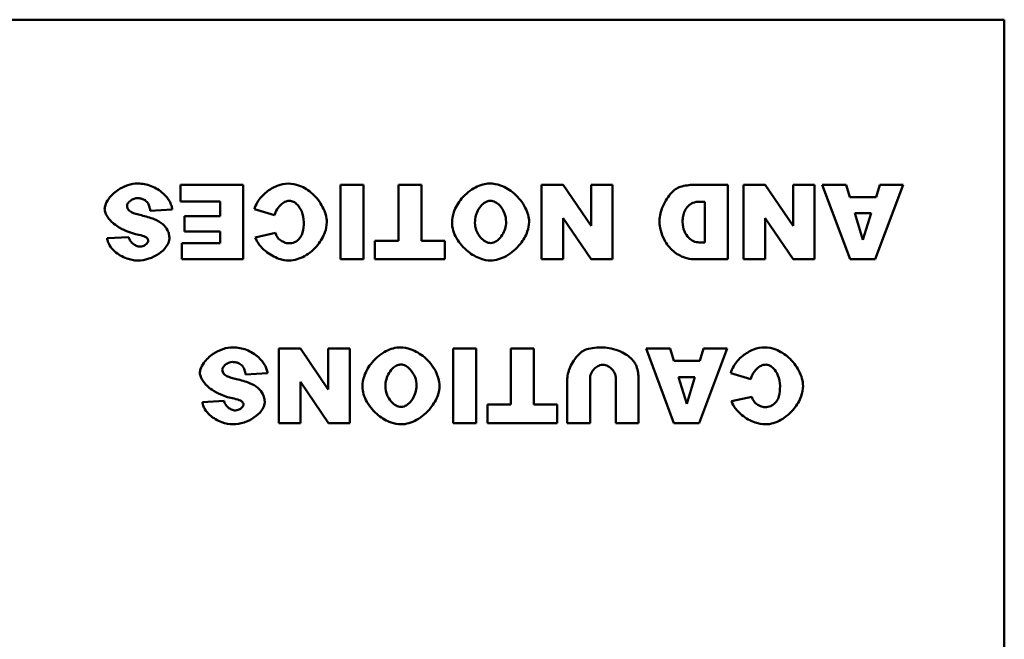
# Model space of a CAD drawing. Header units: inches. Extents: x 2.9 to 75, y -2.3 to 43.7.
# Tile 95 of 155: x 50.8 to 52.4, y 37.2 to 38.2. Entities that reach past the tile are written whole.
import ezdxf

# ---------------------------------------------------------------- set-up
doc = ezdxf.new("R2010")
doc.units = ezdxf.units.IN
doc.header["$MEASUREMENT"] = 0
doc.layers.add('Visible Edges(ROSSANSI)', color=7, linetype='Continuous', lineweight=50)

msp = doc.modelspace()

# ---------------------------------------------------------------- linework, layer by layer
at = {"layer": 'Visible Edges(ROSSANSI)'}
for p, q in [((48.4063, 38.1613), (52.4063, 38.1613)), ((52.4063, 38.1613), (52.4063, 36.1613)), ((51.1779, 37.8948), (51.0767, 37.8948)), ((51.0767, 37.8948), (51.0767, 37.8677)), ((51.1779, 37.7748), (51.1779, 37.8948)), ((51.3349, 37.8948), (51.3349, 37.7748)), ((51.3721, 37.8948), (51.3349, 37.8948)), ((51.3721, 37.7748), (51.3721, 37.8948)), ((51.4653, 37.8948), (51.4283, 37.8948)), ((51.4283, 37.8948), (51.4283, 37.8045)), ((51.4653, 37.8045), (51.4653, 37.8948)), ((51.6941, 37.8948), (51.6591, 37.8948)), ((51.6591, 37.8948), (51.6591, 37.7748)), ((51.7392, 37.8287), (51.6941, 37.8948)), ((51.7741, 37.8948), (51.7392, 37.8948)), ((51.7392, 37.8948), (51.7392, 37.8287)), ((51.7741, 37.7748), (51.7741, 37.8948)), ((51.9601, 37.8948), (51.905, 37.8948)), ((51.9601, 37.7748), (51.9601, 37.8948)), ((52.0203, 37.8948), (51.9853, 37.8948)), ((51.9853, 37.8948), (51.9853, 37.7748)), ((52.0653, 37.8287), (52.0203, 37.8948)), ((52.1002, 37.8948), (52.0653, 37.8948)), ((52.0653, 37.8948), (52.0653, 37.8287)), ((52.1002, 37.7748), (52.1002, 37.8948)), ((52.1511, 37.8948), (52.1123, 37.8948)), ((52.1123, 37.8948), (52.1574, 37.7748)), ((52.1572, 37.8749), (52.1511, 37.8948)), ((52.1979, 37.7748), (52.2431, 37.8948)), ((52.2052, 37.8948), (52.1993, 37.8749)), ((52.2431, 37.8948), (52.2052, 37.8948)), ((51.0767, 37.8677), (51.1407, 37.8677)), ((51.1407, 37.8677), (51.1407, 37.844)), ((51.9139, 37.8676), (51.923, 37.8676)), ((51.923, 37.8676), (51.923, 37.802)), ((52.1993, 37.8749), (52.1572, 37.8749)), ((51.0278, 37.8529), (51.0632, 37.8551)), ((51.1407, 37.844), (51.083, 37.844)), ((51.083, 37.844), (51.083, 37.8195)), ((51.196, 37.8555), (51.2285, 37.8457)), ((52.1649, 37.849), (52.1912, 37.849)), ((52.1781, 37.8059), (52.1649, 37.849)), ((52.1912, 37.849), (52.1781, 37.8059)), ((51.6941, 37.8412), (51.7394, 37.7748)), ((51.6941, 37.7748), (51.6941, 37.8412)), ((52.0203, 37.8412), (52.0656, 37.7748)), ((52.0203, 37.7748), (52.0203, 37.8412)), ((51.083, 37.8195), (51.1407, 37.8195)), ((51.1407, 37.8195), (51.1407, 37.8004)), ((51.23, 37.8173), (51.1972, 37.81)), ((50.9931, 37.8106), (50.9581, 37.8085)), ((51.0785, 37.8004), (51.0785, 37.7748)), ((51.1407, 37.8004), (51.0785, 37.8004)), ((51.3904, 37.8045), (51.3904, 37.7748)), ((51.4283, 37.8045), (51.3904, 37.8045)), ((51.5032, 37.8045), (51.4653, 37.8045)), ((51.5032, 37.7748), (51.5032, 37.8045)), ((51.923, 37.802), (51.9138, 37.802)), ((51.0785, 37.7748), (51.1779, 37.7748)), ((51.3349, 37.7748), (51.3721, 37.7748)), ((51.3904, 37.7748), (51.5032, 37.7748)), ((51.6591, 37.7748), (51.6941, 37.7748)), ((51.7394, 37.7748), (51.7741, 37.7748)), ((51.905, 37.7748), (51.9601, 37.7748)), ((51.9853, 37.7748), (52.0203, 37.7748)), ((52.0656, 37.7748), (52.1002, 37.7748)), ((52.1574, 37.7748), (52.1979, 37.7748)), ((51.2701, 37.6304), (51.2351, 37.6304)), ((51.2351, 37.6304), (51.2351, 37.5104)), ((51.3151, 37.5643), (51.2701, 37.6304)), ((51.35, 37.6304), (51.3151, 37.6304)), ((51.3151, 37.6304), (51.3151, 37.5643)), ((51.35, 37.5104), (51.35, 37.6304)), ((51.5166, 37.6304), (51.5166, 37.5104)), ((51.5537, 37.6304), (51.5166, 37.6304)), ((51.5537, 37.5104), (51.5537, 37.6304)), ((51.6469, 37.6304), (51.6099, 37.6304)), ((51.6099, 37.6304), (51.6099, 37.5401)), ((51.6469, 37.5401), (51.6469, 37.6304)), ((51.8669, 37.6304), (51.828, 37.6304)), ((51.828, 37.6304), (51.8731, 37.5104)), ((51.8729, 37.6105), (51.8669, 37.6304)), ((51.9136, 37.5104), (51.9588, 37.6304)), ((51.9209, 37.6304), (51.915, 37.6105)), ((51.9588, 37.6304), (51.9209, 37.6304)), ((51.915, 37.6105), (51.8729, 37.6105)), ((51.1816, 37.5885), (51.217, 37.5907)), ((51.9648, 37.5911), (51.9972, 37.5813)), ((51.2701, 37.5768), (51.3154, 37.5104)), ((51.2701, 37.5104), (51.2701, 37.5768)), ((51.7009, 37.5819), (51.7009, 37.5104)), ((51.7378, 37.5104), (51.7378, 37.5836)), ((51.7791, 37.5836), (51.7791, 37.5104)), ((51.816, 37.5104), (51.816, 37.5819)), ((51.8806, 37.5845), (51.9069, 37.5845)), ((51.8938, 37.5415), (51.8806, 37.5845)), ((51.9069, 37.5845), (51.8938, 37.5415)), ((51.1469, 37.5462), (51.1119, 37.5441)), ((51.9987, 37.5529), (51.9659, 37.5456)), ((51.572, 37.5401), (51.572, 37.5104)), ((51.6099, 37.5401), (51.572, 37.5401)), ((51.6848, 37.5401), (51.6469, 37.5401)), ((51.6848, 37.5104), (51.6848, 37.5401)), ((51.2351, 37.5104), (51.2701, 37.5104)), ((51.3154, 37.5104), (51.35, 37.5104)), ((51.5166, 37.5104), (51.5537, 37.5104)), ((51.572, 37.5104), (51.6848, 37.5104)), ((51.7009, 37.5104), (51.7378, 37.5104)), ((51.7791, 37.5104), (51.816, 37.5104)), ((51.8731, 37.5104), (51.9136, 37.5104))]:
    msp.add_line(p, q, dxfattribs=at)
for points, knots in [([(51.0074, 37.8969), (51.0024, 37.8969), (50.9969, 37.896), (50.9857, 37.8923), (50.9804, 37.8896), (50.9694, 37.8822), (50.9643, 37.8773), (50.958, 37.8686), (50.9562, 37.865), (50.9545, 37.8596), (50.9541, 37.8575), (50.9541, 37.8558)], [-0.1079693, -0.1079693, -0.1079693, -0.1079693, -0.0849084, -0.0849084, -0.0623021, -0.0623021, -0.0338251, -0.0338251, -0.0135201, -0.0135201, 0, 0, 0, 0]), ([(51.0632, 37.8551), (51.063, 37.8573), (51.0625, 37.8595), (51.061, 37.8639), (51.06, 37.8661), (51.0563, 37.8726), (51.0528, 37.8769), (51.0431, 37.8857), (51.0365, 37.89), (51.0221, 37.8955), (51.0148, 37.8969), (51.0074, 37.8969)], [-0.2117542, -0.2117542, -0.2117542, -0.2117542, -0.1903645, -0.1903645, -0.1669037, -0.1669037, -0.1177194, -0.1177194, -0.0565722, -0.0565722, 0, 0, 0, 0]), ([(51.2503, 37.8969), (51.2449, 37.8969), (51.2388, 37.8957), (51.2263, 37.8908), (51.2204, 37.8873), (51.2091, 37.8781), (51.2042, 37.8724), (51.1984, 37.8628), (51.1968, 37.8589), (51.196, 37.8555)], [-0.1315849, -0.1315849, -0.1315849, -0.1315849, -0.098353, -0.098353, -0.065442, -0.065442, -0.0266832, -0.0266832, 0, 0, 0, 0]), ([(51.3126, 37.8345), (51.3126, 37.8386), (51.312, 37.8427), (51.3097, 37.8509), (51.308, 37.8551), (51.3019, 37.867), (51.2961, 37.8744), (51.2833, 37.8859), (51.2764, 37.8904), (51.2624, 37.8957), (51.2561, 37.8969), (51.2503, 37.8969)], [-0.2135579, -0.2135579, -0.2135579, -0.2135579, -0.1865293, -0.1865293, -0.1574507, -0.1574507, -0.0980578, -0.0980578, -0.0447245, -0.0447245, 0, 0, 0, 0]), ([(51.5757, 37.8969), (51.5719, 37.8969), (51.5681, 37.8963), (51.5603, 37.8942), (51.5563, 37.8926), (51.5444, 37.8864), (51.5367, 37.8802), (51.5247, 37.8658), (51.5205, 37.8584), (51.5158, 37.845), (51.5148, 37.8392), (51.5148, 37.8339)], [-0.199539, -0.199539, -0.199539, -0.199539, -0.17544, -0.17544, -0.1488824, -0.1488824, -0.0909814, -0.0909814, -0.0401741, -0.0401741, 0, 0, 0, 0]), ([(51.6392, 37.8349), (51.6392, 37.8387), (51.6385, 37.8425), (51.6365, 37.8503), (51.6349, 37.8542), (51.6288, 37.8663), (51.6226, 37.8743), (51.6082, 37.8866), (51.6008, 37.891), (51.5871, 37.8959), (51.5811, 37.8969), (51.5757, 37.8969)], [-0.1995184, -0.1995184, -0.1995184, -0.1995184, -0.1756782, -0.1756782, -0.1496219, -0.1496219, -0.0914427, -0.0914427, -0.0409581, -0.0409581, 0, 0, 0, 0]), ([(51.883, 37.8916), (51.8809, 37.891), (51.8783, 37.8897), (51.873, 37.8858), (51.8702, 37.8832), (51.862, 37.8738), (51.857, 37.8657), (51.8512, 37.8495), (51.8497, 37.8419), (51.8497, 37.8344)], [-0.2069989, -0.2069989, -0.2069989, -0.2069989, -0.1684334, -0.1684334, -0.1310538, -0.1310538, -0.0570874, -0.0570874, 0, 0, 0, 0]), ([(51.905, 37.8948), (51.9015, 37.8948), (51.898, 37.8945), (51.8907, 37.8934), (51.8868, 37.8926), (51.883, 37.8916)], [-0.05661652, -0.05661652, -0.05661652, -0.05661652, -0.02996218, -0.02996218, 0, 0, 0, 0]), ([(50.9902, 37.861), (50.9902, 37.8616), (50.9903, 37.8623), (50.9909, 37.8636), (50.9913, 37.8643), (50.9926, 37.8664), (50.994, 37.8678), (50.9975, 37.8705), (50.9996, 37.8717), (51.0034, 37.873), (51.0051, 37.8733), (51.0067, 37.8733)], [-0.05915347, -0.05915347, -0.05915347, -0.05915347, -0.05308478, -0.05308478, -0.04595145, -0.04595145, -0.03045653, -0.03045653, -0.01244712, -0.01244712, 0, 0, 0, 0]), ([(50.9943, 37.8527), (50.9936, 37.8533), (50.9929, 37.8541), (50.9917, 37.8556), (50.9913, 37.8564), (50.9904, 37.8584), (50.9902, 37.8597), (50.9902, 37.861)], [-0.02452063, -0.02452063, -0.02452063, -0.02452063, -0.01688069, -0.01688069, -0.00993742, -0.00993742, 0, 0, 0, 0]), ([(51.0067, 37.8733), (51.0087, 37.8733), (51.0107, 37.8731), (51.0144, 37.8723), (51.0161, 37.8717), (51.0198, 37.8696), (51.0217, 37.868), (51.0232, 37.8661)], [-0.04785209, -0.04785209, -0.04785209, -0.04785209, -0.0326965, -0.0326965, -0.01886617, -0.01886617, 0, 0, 0, 0]), ([(51.0232, 37.8661), (51.0245, 37.8644), (51.0254, 37.8625), (51.027, 37.8581), (51.0275, 37.8554), (51.0278, 37.8529)], [-0.03547416, -0.03547416, -0.03547416, -0.03547416, -0.01963103, -0.01963103, 0, 0, 0, 0]), ([(51.2285, 37.8457), (51.2292, 37.8491), (51.2306, 37.8524), (51.2344, 37.8587), (51.2371, 37.8617), (51.2421, 37.8658), (51.2444, 37.8672), (51.2486, 37.8687), (51.2505, 37.8691), (51.2524, 37.8691)], [-0.08975403, -0.08975403, -0.08975403, -0.08975403, -0.06352717, -0.06352717, -0.0341406, -0.0341406, -0.0143724, -0.0143724, 0, 0, 0, 0]), ([(51.2524, 37.8691), (51.2534, 37.8691), (51.2545, 37.8689), (51.2567, 37.8684), (51.2577, 37.868), (51.261, 37.8664), (51.263, 37.8648), (51.2677, 37.8601), (51.2703, 37.8562), (51.2742, 37.8466), (51.2755, 37.8407), (51.2755, 37.8343)], [-0.1448983, -0.1448983, -0.1448983, -0.1448983, -0.1331488, -0.1331488, -0.1207883, -0.1207883, -0.0934781, -0.0934781, -0.0488376, -0.0488376, 0, 0, 0, 0]), ([(51.5518, 37.8335), (51.5518, 37.8375), (51.5524, 37.8416), (51.5544, 37.849), (51.5559, 37.8525), (51.5599, 37.8592), (51.5624, 37.8621), (51.567, 37.866), (51.5692, 37.8673), (51.5733, 37.8688), (51.5751, 37.8692), (51.5769, 37.8692)], [-0.1103108, -0.1103108, -0.1103108, -0.1103108, -0.0839154, -0.0839154, -0.0598162, -0.0598162, -0.0329238, -0.0329238, -0.0139063, -0.0139063, 0, 0, 0, 0]), ([(51.5769, 37.8692), (51.5782, 37.8692), (51.5795, 37.869), (51.5821, 37.8683), (51.5834, 37.8677), (51.5871, 37.8657), (51.5896, 37.8638), (51.595, 37.8579), (51.5978, 37.8535), (51.6012, 37.8443), (51.6021, 37.8397), (51.6021, 37.8351)], [-0.1300342, -0.1300342, -0.1300342, -0.1300342, -0.117211, -0.117211, -0.1035279, -0.1035279, -0.0751186, -0.0751186, -0.0351666, -0.0351666, 0, 0, 0, 0]), ([(51.887, 37.8351), (51.887, 37.8382), (51.8873, 37.8414), (51.8885, 37.8472), (51.8893, 37.85), (51.8919, 37.8556), (51.8937, 37.8583), (51.8982, 37.8628), (51.9008, 37.8645), (51.9069, 37.867), (51.9104, 37.8676), (51.9139, 37.8676)], [-0.1211889, -0.1211889, -0.1211889, -0.1211889, -0.0974325, -0.0974325, -0.0755769, -0.0755769, -0.0504392, -0.0504392, -0.0269842, -0.0269842, 0, 0, 0, 0]), ([(50.9541, 37.8558), (50.9541, 37.8539), (50.9545, 37.8518), (50.9563, 37.847), (50.9576, 37.8446), (50.9623, 37.8377), (50.9671, 37.8329), (50.9829, 37.8222), (50.9948, 37.8172), (51.0091, 37.8141)], [-0.267374, -0.267374, -0.267374, -0.267374, -0.2317938, -0.2317938, -0.1934885, -0.1934885, -0.1119705, -0.1119705, 0, 0, 0, 0]), ([(51.0133, 37.8456), (51.0068, 37.8471), (51.0012, 37.8487), (50.9963, 37.8512), (50.9952, 37.8519), (50.9943, 37.8527)], [-0.03678535, -0.03678535, -0.03678535, -0.03678535, -0.00878684, -0.00878684, 0, 0, 0, 0]), ([(51.0482, 37.8311), (51.0442, 37.8345), (51.0391, 37.8372), (51.0276, 37.842), (51.0203, 37.8441), (51.0133, 37.8456)], [-0.09455123, -0.09455123, -0.09455123, -0.09455123, -0.05439136, -0.05439136, 0, 0, 0, 0]), ([(51.0587, 37.8078), (51.0587, 37.8103), (51.0584, 37.8127), (51.0574, 37.8174), (51.0566, 37.8195), (51.0538, 37.8253), (51.0512, 37.8284), (51.0482, 37.8311)], [-0.06735087, -0.06735087, -0.06735087, -0.06735087, -0.04875334, -0.04875334, -0.03105094, -0.03105094, 0, 0, 0, 0]), ([(51.252, 37.7727), (51.2563, 37.7727), (51.2605, 37.7734), (51.2689, 37.7759), (51.273, 37.7777), (51.285, 37.7844), (51.2923, 37.7908), (51.303, 37.804), (51.3071, 37.8109), (51.3115, 37.8234), (51.3126, 37.8289), (51.3126, 37.8345)], [-0.2382995, -0.2382995, -0.2382995, -0.2382995, -0.2058359, -0.2058359, -0.1718754, -0.1718754, -0.1011829, -0.1011829, -0.0425574, -0.0425574, 0, 0, 0, 0]), ([(51.2755, 37.8343), (51.2755, 37.8289), (51.275, 37.8229), (51.2728, 37.8153), (51.2718, 37.8128), (51.2704, 37.8106)], [-0.06090304, -0.06090304, -0.06090304, -0.06090304, -0.01986028, -0.01986028, 0, 0, 0, 0]), ([(51.5148, 37.8339), (51.5148, 37.8296), (51.5155, 37.8254), (51.518, 37.8169), (51.5199, 37.8127), (51.5268, 37.8006), (51.5333, 37.7931), (51.5467, 37.7823), (51.5536, 37.7783), (51.5661, 37.7738), (51.5716, 37.7727), (51.5771, 37.7727)], [-0.2402013, -0.2402013, -0.2402013, -0.2402013, -0.2074165, -0.2074165, -0.1729462, -0.1729462, -0.1010017, -0.1010017, -0.0421887, -0.0421887, 0, 0, 0, 0]), ([(51.5772, 37.8008), (51.5758, 37.8008), (51.5745, 37.801), (51.5717, 37.8018), (51.5703, 37.8024), (51.5662, 37.8046), (51.5636, 37.8068), (51.5582, 37.8128), (51.5557, 37.817), (51.5526, 37.8254), (51.5518, 37.8294), (51.5518, 37.8335)], [-0.1245162, -0.1245162, -0.1245162, -0.1245162, -0.1113733, -0.1113733, -0.0973313, -0.0973313, -0.0681394, -0.0681394, -0.0309913, -0.0309913, 0, 0, 0, 0]), ([(51.5771, 37.7727), (51.5814, 37.7727), (51.5856, 37.7734), (51.594, 37.7759), (51.5981, 37.7777), (51.6109, 37.7847), (51.6189, 37.7917), (51.6299, 37.8056), (51.6339, 37.8123), (51.6381, 37.8244), (51.6392, 37.8296), (51.6392, 37.8349)], [-0.240598, -0.240598, -0.240598, -0.240598, -0.2082413, -0.2082413, -0.1741981, -0.1741981, -0.0974146, -0.0974146, -0.0400493, -0.0400493, 0, 0, 0, 0]), ([(51.6021, 37.8351), (51.6021, 37.8313), (51.6015, 37.8275), (51.5993, 37.8203), (51.5978, 37.817), (51.5937, 37.8104), (51.591, 37.8074), (51.5863, 37.8037), (51.5842, 37.8025), (51.5804, 37.8011), (51.5788, 37.8008), (51.5772, 37.8008)], [-0.1063838, -0.1063838, -0.1063838, -0.1063838, -0.0813505, -0.0813505, -0.0576836, -0.0576836, -0.0302523, -0.0302523, -0.0121924, -0.0121924, 0, 0, 0, 0]), ([(51.8497, 37.8344), (51.8497, 37.8309), (51.8503, 37.8263), (51.853, 37.816), (51.8551, 37.8109), (51.8613, 37.7993), (51.8661, 37.7931), (51.8776, 37.7831), (51.8838, 37.7797), (51.8952, 37.7757), (51.9004, 37.7748), (51.905, 37.7748)], [-0.1727715, -0.1727715, -0.1727715, -0.1727715, -0.1447339, -0.1447339, -0.1161242, -0.1161242, -0.0753505, -0.0753505, -0.0353467, -0.0353467, 0, 0, 0, 0]), ([(51.9138, 37.802), (51.9123, 37.802), (51.9107, 37.8021), (51.9077, 37.8028), (51.9062, 37.8032), (51.9019, 37.8052), (51.8993, 37.807), (51.8941, 37.8121), (51.8917, 37.8157), (51.8881, 37.8243), (51.887, 37.8295), (51.887, 37.8351)], [-0.1423688, -0.1423688, -0.1423688, -0.1423688, -0.1273881, -0.1273881, -0.1124673, -0.1124673, -0.0817103, -0.0817103, -0.0426733, -0.0426733, 0, 0, 0, 0]), ([(51.0091, 37.8141), (51.0135, 37.8132), (51.0172, 37.8122), (51.0203, 37.8106), (51.021, 37.8102), (51.0216, 37.8097)], [-0.02660079, -0.02660079, -0.02660079, -0.02660079, -0.00578557, -0.00578557, 0, 0, 0, 0]), ([(51.2335, 37.8093), (51.2328, 37.8103), (51.2322, 37.8115), (51.231, 37.8141), (51.2305, 37.8157), (51.23, 37.8173)], [-0.02167364, -0.02167364, -0.02167364, -0.02167364, -0.01249046, -0.01249046, 0, 0, 0, 0]), ([(50.9581, 37.8085), (50.9583, 37.8066), (50.9588, 37.8047), (50.9601, 37.801), (50.961, 37.7991), (50.9642, 37.7937), (50.9671, 37.7903), (50.9757, 37.7826), (50.9824, 37.7786), (50.9954, 37.7739), (51.0015, 37.7727), (51.0076, 37.7727)], [-0.1723082, -0.1723082, -0.1723082, -0.1723082, -0.1564478, -0.1564478, -0.1400334, -0.1400334, -0.1050876, -0.1050876, -0.0466288, -0.0466288, 0, 0, 0, 0]), ([(51.0113, 37.7951), (51.0103, 37.7951), (51.0093, 37.7953), (51.0072, 37.7957), (51.0062, 37.7961), (51.0031, 37.7974), (51.0012, 37.7986), (50.9976, 37.8017), (50.996, 37.8036), (50.994, 37.8072), (50.9934, 37.8089), (50.9931, 37.8106)], [-0.06484453, -0.06484453, -0.06484453, -0.06484453, -0.05697606, -0.05697606, -0.04876585, -0.04876585, -0.03167974, -0.03167974, -0.01336708, -0.01336708, 0, 0, 0, 0]), ([(51.0076, 37.7727), (51.0133, 37.7727), (51.0193, 37.7737), (51.0309, 37.7775), (51.0364, 37.7801), (51.0465, 37.787), (51.0506, 37.791), (51.0556, 37.798), (51.0571, 37.8007), (51.0584, 37.8049), (51.0587, 37.8065), (51.0587, 37.8078)], [-0.09140428, -0.09140428, -0.09140428, -0.09140428, -0.06908055, -0.06908055, -0.04810699, -0.04810699, -0.0259022, -0.0259022, -0.01035455, -0.01035455, 0, 0, 0, 0]), ([(51.0244, 37.8046), (51.0244, 37.8041), (51.0243, 37.8036), (51.0239, 37.8027), (51.0237, 37.8022), (51.0228, 37.8007), (51.0219, 37.7997), (51.0194, 37.7976), (51.0177, 37.7966), (51.0143, 37.7954), (51.0128, 37.7951), (51.0113, 37.7951)], [-0.04835878, -0.04835878, -0.04835878, -0.04835878, -0.04358287, -0.04358287, -0.03823797, -0.03823797, -0.0268551, -0.0268551, -0.0114803, -0.0114803, 0, 0, 0, 0]), ([(51.0216, 37.8097), (51.0221, 37.8093), (51.0226, 37.8088), (51.0234, 37.8078), (51.0237, 37.8073), (51.0242, 37.806), (51.0244, 37.8053), (51.0244, 37.8046)], [-0.01527857, -0.01527857, -0.01527857, -0.01527857, -0.01009745, -0.01009745, -0.00551869, -0.00551869, 0, 0, 0, 0]), ([(51.1972, 37.81), (51.1986, 37.8058), (51.2009, 37.8018), (51.2066, 37.7943), (51.2102, 37.7907), (51.2204, 37.7825), (51.2278, 37.7783), (51.2408, 37.7738), (51.2464, 37.7727), (51.252, 37.7727)], [-0.1762615, -0.1762615, -0.1762615, -0.1762615, -0.1419856, -0.1419856, -0.1042363, -0.1042363, -0.0426517, -0.0426517, 0, 0, 0, 0]), ([(51.2512, 37.8004), (51.2491, 37.8004), (51.2464, 37.8011), (51.2411, 37.8033), (51.2385, 37.8048), (51.2352, 37.8074), (51.2342, 37.8084), (51.2335, 37.8093)], [-0.04008621, -0.04008621, -0.04008621, -0.04008621, -0.02457648, -0.02457648, -0.00909128, -0.00909128, 0, 0, 0, 0]), ([(51.2704, 37.8106), (51.2691, 37.8087), (51.2676, 37.807), (51.2643, 37.8041), (51.2624, 37.803), (51.2575, 37.8009), (51.2544, 37.8004), (51.2512, 37.8004)], [-0.0580387, -0.0580387, -0.0580387, -0.0580387, -0.04064536, -0.04064536, -0.0241319, -0.0241319, 0, 0, 0, 0]), ([(51.1612, 37.6325), (51.1562, 37.6325), (51.1507, 37.6316), (51.1395, 37.6279), (51.1341, 37.6252), (51.1232, 37.6178), (51.1181, 37.6129), (51.1118, 37.6041), (51.11, 37.6006), (51.1083, 37.5951), (51.1079, 37.5931), (51.1079, 37.5914)], [-0.1079693, -0.1079693, -0.1079693, -0.1079693, -0.0849084, -0.0849084, -0.0623021, -0.0623021, -0.0338251, -0.0338251, -0.0135201, -0.0135201, 0, 0, 0, 0]), ([(51.217, 37.5907), (51.2168, 37.5929), (51.2163, 37.5951), (51.2148, 37.5994), (51.2138, 37.6017), (51.2101, 37.6082), (51.2066, 37.6125), (51.1969, 37.6213), (51.1903, 37.6255), (51.1759, 37.6311), (51.1686, 37.6325), (51.1612, 37.6325)], [-0.2117542, -0.2117542, -0.2117542, -0.2117542, -0.1903645, -0.1903645, -0.1669037, -0.1669037, -0.1177194, -0.1177194, -0.0565722, -0.0565722, 0, 0, 0, 0]), ([(51.4312, 37.6325), (51.4274, 37.6325), (51.4235, 37.6319), (51.4158, 37.6298), (51.4118, 37.6282), (51.3999, 37.622), (51.3921, 37.6158), (51.3801, 37.6014), (51.3759, 37.594), (51.3712, 37.5806), (51.3702, 37.5748), (51.3702, 37.5695)], [-0.199539, -0.199539, -0.199539, -0.199539, -0.17544, -0.17544, -0.1488824, -0.1488824, -0.0909814, -0.0909814, -0.0401741, -0.0401741, 0, 0, 0, 0]), ([(51.4946, 37.5705), (51.4946, 37.5743), (51.494, 37.5781), (51.4919, 37.5859), (51.4904, 37.5898), (51.4843, 37.6019), (51.4781, 37.6099), (51.4637, 37.6222), (51.4562, 37.6265), (51.4425, 37.6315), (51.4366, 37.6325), (51.4312, 37.6325)], [-0.1995184, -0.1995184, -0.1995184, -0.1995184, -0.1756782, -0.1756782, -0.1496219, -0.1496219, -0.0914427, -0.0914427, -0.0409581, -0.0409581, 0, 0, 0, 0]), ([(51.7295, 37.6284), (51.7274, 37.6276), (51.7246, 37.6259), (51.7188, 37.6207), (51.7159, 37.6175), (51.7083, 37.607), (51.7047, 37.5995), (51.7014, 37.5884), (51.7009, 37.5848), (51.7009, 37.5819)], [-0.104953, -0.104953, -0.104953, -0.104953, -0.0817004, -0.0817004, -0.059759, -0.059759, -0.022095, -0.022095, 0, 0, 0, 0]), ([(51.7555, 37.6325), (51.7508, 37.6325), (51.746, 37.6322), (51.7374, 37.6308), (51.7333, 37.6299), (51.7295, 37.6284)], [-0.06692398, -0.06692398, -0.06692398, -0.06692398, -0.03109684, -0.03109684, 0, 0, 0, 0]), ([(51.8126, 37.6022), (51.812, 37.6041), (51.8107, 37.6065), (51.8068, 37.6116), (51.8043, 37.6142), (51.7971, 37.6203), (51.7901, 37.6251), (51.7691, 37.6318), (51.7599, 37.6325), (51.7555, 37.6325)], [-0.1276942, -0.1276942, -0.1276942, -0.1276942, -0.0972315, -0.0972315, -0.0693385, -0.0693385, -0.0332056, -0.0332056, 0, 0, 0, 0]), ([(52.0191, 37.6325), (52.0137, 37.6325), (52.0076, 37.6313), (51.9951, 37.6264), (51.9892, 37.6229), (51.9779, 37.6137), (51.973, 37.608), (51.9672, 37.5983), (51.9656, 37.5945), (51.9648, 37.5911)], [-0.1315849, -0.1315849, -0.1315849, -0.1315849, -0.098353, -0.098353, -0.065442, -0.065442, -0.0266832, -0.0266832, 0, 0, 0, 0]), ([(52.0814, 37.5701), (52.0814, 37.5742), (52.0808, 37.5783), (52.0785, 37.5865), (52.0768, 37.5907), (52.0707, 37.6026), (52.0649, 37.61), (52.0521, 37.6215), (52.0452, 37.626), (52.0312, 37.6313), (52.0249, 37.6325), (52.0191, 37.6325)], [-0.2135579, -0.2135579, -0.2135579, -0.2135579, -0.1865293, -0.1865293, -0.1574507, -0.1574507, -0.0980578, -0.0980578, -0.0447245, -0.0447245, 0, 0, 0, 0]), ([(51.144, 37.5966), (51.144, 37.5972), (51.1441, 37.5979), (51.1446, 37.5992), (51.145, 37.5999), (51.1464, 37.602), (51.1478, 37.6034), (51.1512, 37.6061), (51.1534, 37.6073), (51.1572, 37.6086), (51.1588, 37.6089), (51.1605, 37.6089)], [-0.05915347, -0.05915347, -0.05915347, -0.05915347, -0.05308478, -0.05308478, -0.04595145, -0.04595145, -0.03045653, -0.03045653, -0.01244712, -0.01244712, 0, 0, 0, 0]), ([(51.1605, 37.6089), (51.1625, 37.6089), (51.1645, 37.6087), (51.1682, 37.6079), (51.1699, 37.6072), (51.1736, 37.6052), (51.1755, 37.6036), (51.177, 37.6016)], [-0.04785209, -0.04785209, -0.04785209, -0.04785209, -0.0326965, -0.0326965, -0.01886617, -0.01886617, 0, 0, 0, 0]), ([(51.1079, 37.5914), (51.1079, 37.5895), (51.1083, 37.5874), (51.1101, 37.5826), (51.1114, 37.5802), (51.116, 37.5733), (51.1209, 37.5685), (51.1366, 37.5578), (51.1486, 37.5528), (51.1629, 37.5497)], [-0.267374, -0.267374, -0.267374, -0.267374, -0.2317938, -0.2317938, -0.1934885, -0.1934885, -0.1119705, -0.1119705, 0, 0, 0, 0]), ([(51.1481, 37.5882), (51.1474, 37.5889), (51.1467, 37.5896), (51.1455, 37.5912), (51.1451, 37.592), (51.1442, 37.594), (51.144, 37.5953), (51.144, 37.5966)], [-0.02452063, -0.02452063, -0.02452063, -0.02452063, -0.01688069, -0.01688069, -0.00993742, -0.00993742, 0, 0, 0, 0]), ([(51.177, 37.6016), (51.1783, 37.6), (51.1792, 37.5981), (51.1807, 37.5937), (51.1813, 37.591), (51.1816, 37.5885)], [-0.03547416, -0.03547416, -0.03547416, -0.03547416, -0.01963103, -0.01963103, 0, 0, 0, 0]), ([(51.4073, 37.5691), (51.4073, 37.5731), (51.4078, 37.5772), (51.4099, 37.5846), (51.4113, 37.5881), (51.4153, 37.5947), (51.4178, 37.5977), (51.4225, 37.6016), (51.4247, 37.6029), (51.4287, 37.6044), (51.4305, 37.6048), (51.4324, 37.6048)], [-0.1103108, -0.1103108, -0.1103108, -0.1103108, -0.0839154, -0.0839154, -0.0598162, -0.0598162, -0.0329238, -0.0329238, -0.0139063, -0.0139063, 0, 0, 0, 0]), ([(51.4324, 37.6048), (51.4337, 37.6048), (51.4349, 37.6046), (51.4375, 37.6038), (51.4388, 37.6033), (51.4426, 37.6013), (51.4451, 37.5993), (51.4505, 37.5935), (51.4532, 37.5891), (51.4567, 37.5799), (51.4575, 37.5753), (51.4575, 37.5707)], [-0.1300342, -0.1300342, -0.1300342, -0.1300342, -0.117211, -0.117211, -0.1035279, -0.1035279, -0.0751186, -0.0751186, -0.0351666, -0.0351666, 0, 0, 0, 0]), ([(51.7378, 37.5836), (51.7378, 37.5851), (51.7381, 37.5866), (51.7389, 37.5895), (51.7396, 37.5909), (51.7419, 37.5952), (51.7443, 37.5979), (51.7489, 37.6015), (51.7511, 37.6028), (51.755, 37.6042), (51.7567, 37.6045), (51.7584, 37.6045)], [-0.08031026, -0.08031026, -0.08031026, -0.08031026, -0.06903674, -0.06903674, -0.0572899, -0.0572899, -0.0317823, -0.0317823, -0.0129652, -0.0129652, 0, 0, 0, 0]), ([(51.7584, 37.6045), (51.7598, 37.6045), (51.7612, 37.6043), (51.7639, 37.6035), (51.7653, 37.6029), (51.7695, 37.6006), (51.7723, 37.5982), (51.776, 37.5935), (51.7773, 37.5912), (51.7787, 37.5871), (51.7791, 37.5854), (51.7791, 37.5836)], [-0.08050715, -0.08050715, -0.08050715, -0.08050715, -0.06991661, -0.06991661, -0.05874587, -0.05874587, -0.03281405, -0.03281405, -0.0134246, -0.0134246, 0, 0, 0, 0]), ([(51.816, 37.5819), (51.816, 37.5851), (51.8157, 37.5883), (51.8145, 37.5951), (51.8136, 37.5987), (51.8126, 37.6022)], [-0.05228106, -0.05228106, -0.05228106, -0.05228106, -0.02807053, -0.02807053, 0, 0, 0, 0]), ([(51.9972, 37.5813), (51.998, 37.5847), (51.9994, 37.588), (52.0032, 37.5943), (52.0059, 37.5973), (52.0109, 37.6014), (52.0132, 37.6028), (52.0174, 37.6043), (52.0193, 37.6046), (52.0212, 37.6046)], [-0.08975403, -0.08975403, -0.08975403, -0.08975403, -0.06352717, -0.06352717, -0.0341406, -0.0341406, -0.0143724, -0.0143724, 0, 0, 0, 0]), ([(52.0212, 37.6046), (52.0222, 37.6046), (52.0233, 37.6045), (52.0255, 37.604), (52.0265, 37.6036), (52.0298, 37.602), (52.0318, 37.6004), (52.0365, 37.5957), (52.0391, 37.5918), (52.043, 37.5822), (52.0443, 37.5763), (52.0443, 37.5699)], [-0.1448983, -0.1448983, -0.1448983, -0.1448983, -0.1331488, -0.1331488, -0.1207883, -0.1207883, -0.0934781, -0.0934781, -0.0488376, -0.0488376, 0, 0, 0, 0]), ([(51.1671, 37.5812), (51.1606, 37.5827), (51.155, 37.5843), (51.1501, 37.5868), (51.149, 37.5875), (51.1481, 37.5882)], [-0.03678535, -0.03678535, -0.03678535, -0.03678535, -0.00878684, -0.00878684, 0, 0, 0, 0]), ([(51.2019, 37.5666), (51.198, 37.5701), (51.1929, 37.5728), (51.1814, 37.5776), (51.174, 37.5797), (51.1671, 37.5812)], [-0.09455123, -0.09455123, -0.09455123, -0.09455123, -0.05439136, -0.05439136, 0, 0, 0, 0]), ([(51.2125, 37.5434), (51.2125, 37.5459), (51.2122, 37.5483), (51.2112, 37.553), (51.2104, 37.5551), (51.2076, 37.5609), (51.205, 37.564), (51.2019, 37.5666)], [-0.06735087, -0.06735087, -0.06735087, -0.06735087, -0.04875334, -0.04875334, -0.03105094, -0.03105094, 0, 0, 0, 0]), ([(51.3702, 37.5695), (51.3702, 37.5652), (51.3709, 37.561), (51.3734, 37.5525), (51.3753, 37.5483), (51.3822, 37.5362), (51.3887, 37.5287), (51.4022, 37.5179), (51.409, 37.5138), (51.4216, 37.5094), (51.4271, 37.5083), (51.4326, 37.5083)], [-0.2402013, -0.2402013, -0.2402013, -0.2402013, -0.2074165, -0.2074165, -0.1729462, -0.1729462, -0.1010017, -0.1010017, -0.0421887, -0.0421887, 0, 0, 0, 0]), ([(51.4327, 37.5364), (51.4313, 37.5364), (51.4299, 37.5366), (51.4271, 37.5374), (51.4257, 37.538), (51.4217, 37.5402), (51.4191, 37.5424), (51.4137, 37.5484), (51.4112, 37.5526), (51.4081, 37.561), (51.4073, 37.565), (51.4073, 37.5691)], [-0.1245162, -0.1245162, -0.1245162, -0.1245162, -0.1113733, -0.1113733, -0.0973313, -0.0973313, -0.0681394, -0.0681394, -0.0309913, -0.0309913, 0, 0, 0, 0]), ([(51.4326, 37.5083), (51.4368, 37.5083), (51.4411, 37.509), (51.4494, 37.5115), (51.4536, 37.5133), (51.4663, 37.5203), (51.4744, 37.5273), (51.4854, 37.5412), (51.4893, 37.5479), (51.4936, 37.56), (51.4946, 37.5652), (51.4946, 37.5705)], [-0.240598, -0.240598, -0.240598, -0.240598, -0.2082413, -0.2082413, -0.1741981, -0.1741981, -0.0974146, -0.0974146, -0.0400493, -0.0400493, 0, 0, 0, 0]), ([(51.4575, 37.5707), (51.4575, 37.5669), (51.4569, 37.5631), (51.4548, 37.5559), (51.4533, 37.5526), (51.4491, 37.546), (51.4465, 37.543), (51.4417, 37.5393), (51.4396, 37.538), (51.4359, 37.5367), (51.4343, 37.5364), (51.4327, 37.5364)], [-0.1063838, -0.1063838, -0.1063838, -0.1063838, -0.0813505, -0.0813505, -0.0576836, -0.0576836, -0.0302523, -0.0302523, -0.0121924, -0.0121924, 0, 0, 0, 0]), ([(52.0208, 37.5083), (52.0251, 37.5083), (52.0293, 37.509), (52.0377, 37.5115), (52.0418, 37.5133), (52.0538, 37.52), (52.0611, 37.5264), (52.0718, 37.5396), (52.0759, 37.5465), (52.0803, 37.559), (52.0814, 37.5645), (52.0814, 37.5701)], [-0.2382995, -0.2382995, -0.2382995, -0.2382995, -0.2058359, -0.2058359, -0.1718754, -0.1718754, -0.1011829, -0.1011829, -0.0425574, -0.0425574, 0, 0, 0, 0]), ([(52.0443, 37.5699), (52.0443, 37.5645), (52.0438, 37.5585), (52.0416, 37.5509), (52.0406, 37.5484), (52.0392, 37.5462)], [-0.06090304, -0.06090304, -0.06090304, -0.06090304, -0.01986028, -0.01986028, 0, 0, 0, 0]), ([(51.1119, 37.5441), (51.1121, 37.5422), (51.1126, 37.5403), (51.1139, 37.5365), (51.1148, 37.5347), (51.118, 37.5293), (51.1209, 37.5259), (51.1295, 37.5182), (51.1361, 37.5142), (51.1491, 37.5095), (51.1553, 37.5083), (51.1614, 37.5083)], [-0.1723082, -0.1723082, -0.1723082, -0.1723082, -0.1564478, -0.1564478, -0.1400334, -0.1400334, -0.1050876, -0.1050876, -0.0466288, -0.0466288, 0, 0, 0, 0]), ([(51.1651, 37.5307), (51.1641, 37.5307), (51.163, 37.5309), (51.161, 37.5313), (51.1599, 37.5317), (51.1569, 37.533), (51.1549, 37.5342), (51.1514, 37.5373), (51.1498, 37.5392), (51.1478, 37.5428), (51.1471, 37.5445), (51.1469, 37.5462)], [-0.06484453, -0.06484453, -0.06484453, -0.06484453, -0.05697606, -0.05697606, -0.04876585, -0.04876585, -0.03167974, -0.03167974, -0.01336708, -0.01336708, 0, 0, 0, 0]), ([(51.1614, 37.5083), (51.167, 37.5083), (51.1731, 37.5093), (51.1847, 37.5131), (51.1902, 37.5157), (51.2002, 37.5226), (51.2044, 37.5266), (51.2094, 37.5335), (51.2108, 37.5363), (51.2122, 37.5405), (51.2125, 37.5421), (51.2125, 37.5434)], [-0.09140428, -0.09140428, -0.09140428, -0.09140428, -0.06908055, -0.06908055, -0.04810699, -0.04810699, -0.0259022, -0.0259022, -0.01035455, -0.01035455, 0, 0, 0, 0]), ([(51.1629, 37.5497), (51.1672, 37.5488), (51.171, 37.5478), (51.1741, 37.5462), (51.1748, 37.5458), (51.1754, 37.5453)], [-0.02660079, -0.02660079, -0.02660079, -0.02660079, -0.00578557, -0.00578557, 0, 0, 0, 0]), ([(51.1754, 37.5453), (51.1759, 37.5448), (51.1764, 37.5444), (51.1772, 37.5434), (51.1775, 37.5428), (51.178, 37.5416), (51.1782, 37.5409), (51.1782, 37.5402)], [-0.01527857, -0.01527857, -0.01527857, -0.01527857, -0.01009745, -0.01009745, -0.00551869, -0.00551869, 0, 0, 0, 0]), ([(51.9659, 37.5456), (51.9674, 37.5414), (51.9697, 37.5374), (51.9754, 37.5299), (51.979, 37.5263), (51.9892, 37.518), (51.9966, 37.5139), (52.0096, 37.5094), (52.0152, 37.5083), (52.0208, 37.5083)], [-0.1762615, -0.1762615, -0.1762615, -0.1762615, -0.1419856, -0.1419856, -0.1042363, -0.1042363, -0.0426517, -0.0426517, 0, 0, 0, 0]), ([(52.0023, 37.5449), (52.0016, 37.5459), (52.001, 37.5471), (51.9998, 37.5497), (51.9992, 37.5513), (51.9987, 37.5529)], [-0.02167364, -0.02167364, -0.02167364, -0.02167364, -0.01249046, -0.01249046, 0, 0, 0, 0]), ([(52.02, 37.536), (52.0179, 37.536), (52.0152, 37.5367), (52.0099, 37.5389), (52.0073, 37.5404), (52.004, 37.543), (52.003, 37.544), (52.0023, 37.5449)], [-0.04008621, -0.04008621, -0.04008621, -0.04008621, -0.02457648, -0.02457648, -0.00909128, -0.00909128, 0, 0, 0, 0]), ([(52.0392, 37.5462), (52.0379, 37.5443), (52.0364, 37.5426), (52.0331, 37.5397), (52.0312, 37.5386), (52.0263, 37.5365), (52.0232, 37.536), (52.02, 37.536)], [-0.0580387, -0.0580387, -0.0580387, -0.0580387, -0.04064536, -0.04064536, -0.0241319, -0.0241319, 0, 0, 0, 0]), ([(51.1782, 37.5402), (51.1782, 37.5397), (51.1781, 37.5392), (51.1777, 37.5382), (51.1775, 37.5377), (51.1766, 37.5363), (51.1757, 37.5353), (51.1732, 37.5332), (51.1714, 37.5322), (51.1681, 37.531), (51.1666, 37.5307), (51.1651, 37.5307)], [-0.04835878, -0.04835878, -0.04835878, -0.04835878, -0.04358287, -0.04358287, -0.03823797, -0.03823797, -0.0268551, -0.0268551, -0.0114803, -0.0114803, 0, 0, 0, 0])]:
    msp.add_open_spline(points, degree=3, knots=knots, dxfattribs=at)

doc.saveas('drawing.dxf')
